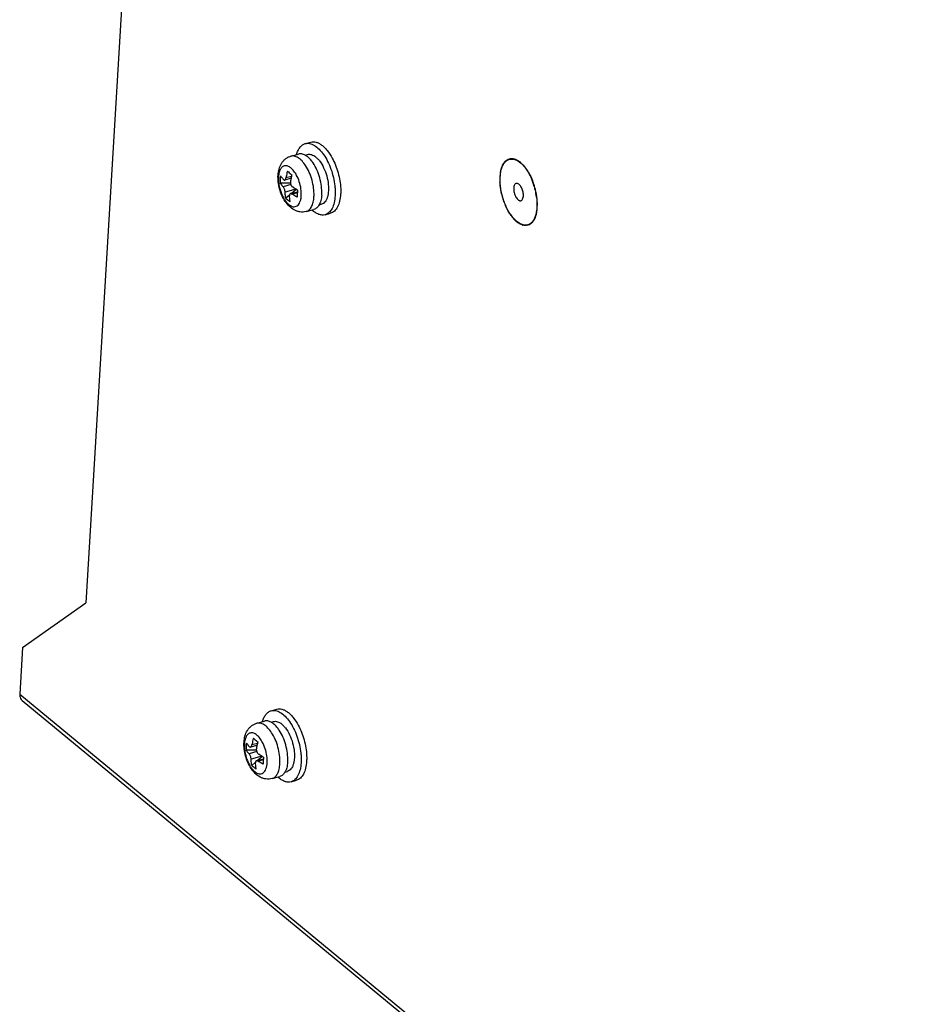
# Model space of a CAD drawing. Header units: millimetres. Extents: x 1117 to 38156, y -1945 to 7303.
# Tile 161 of 256: x 6070 to 6179, y 734 to 854. Entities that reach past the tile are written whole.
import ezdxf

# ---------------------------------------------------------------- set-up
doc = ezdxf.new("R2010")
doc.units = ezdxf.units.MM

msp = doc.modelspace()

# ---------------------------------------------------------------- linework, layer by layer
at = {"linetype": 'Continuous'}
for p, q in [((6088.324, 956.1), (6077.925, 782.94)), ((6104.694, 838.916), (6105.366, 839.103)), ((6102.923, 837.385), (6103.871, 837.649)), ((6104.678, 837.511), (6104.972, 837.593)), ((6102.955, 834.688), (6102.186, 834.474)), ((6103.008, 834.924), (6102.341, 834.738)), ((6132.43, 834.256), (6132.359, 834.434)), ((6102.88, 834.086), (6101.622, 834.111)), ((6102.921, 833.923), (6101.992, 833.665)), ((6103.55, 833.375), (6102.237, 833.01)), ((6102.895, 832.818), (6103.735, 833.051)), ((6103.612, 833.34), (6103.04, 832.858)), ((6102.78, 832.639), (6102.317, 832.249)), ((6103.074, 832.773), (6103.728, 832.955)), ((6107.503, 832.954), (6107.503, 832.951)), ((6107.503, 832.954), (6107.503, 832.951)), ((6132.824, 832.843), (6132.855, 832.646)), ((6132.855, 832.646), (6132.858, 832.631)), ((6104.8, 830.642), (6105.748, 830.906)), ((6106.368, 831.442), (6106.662, 831.523)), ((6107.108, 830.246), (6107.779, 830.433)), ((6070.222, 777.503), (6077.925, 782.94)), ((6070.222, 777.503), (6069.879, 771.8)), ((6069.879, 771.8), (6295.882, 585.441)), ((6070.164, 771.047), (6296.167, 584.688)), ((6100.543, 769.791), (6101.215, 769.978)), ((6098.772, 768.26), (6099.72, 768.524)), ((6100.527, 768.385), (6100.821, 768.467)), ((6098.856, 765.798), (6098.189, 765.612)), ((6098.729, 764.96), (6097.47, 764.986)), ((6098.77, 764.798), (6097.841, 764.539)), ((6098.804, 765.563), (6098.035, 765.349)), ((6099.398, 764.25), (6098.086, 763.884)), ((6098.629, 763.513), (6098.165, 763.123)), ((6098.744, 763.692), (6099.583, 763.926)), ((6099.46, 764.214), (6098.888, 763.732)), ((6098.923, 763.648), (6099.577, 763.83)), ((6103.352, 763.828), (6103.351, 763.825)), ((6103.352, 763.828), (6103.352, 763.825)), ((6102.217, 762.316), (6102.51, 762.398)), ((6100.649, 761.516), (6101.597, 761.78)), ((6102.956, 761.12), (6103.628, 761.307))]:
    msp.add_line(p, q, dxfattribs=at)
for centre, radius, start, end in [((6101.905, 834.032), 4.514, 34.74307, 35.61431), ((6101.82, 833.973), 4.617, 34.41774, 34.74506), ((6101.767, 833.936), 4.682, 34.04315, 34.41764), ((6104.499, 835.484), 2.329, 47.21871, 50.4733), ((6129.863, 836.037), 1.063, 113.3341, 119.99932), ((6129.773, 835.592), 1.513, 70.92056, 72.68699), ((6129.031, 834.355), 2.963, 48.79903, 52.18168), ((6132.785, 834.683), 4.361, 168.99836, 171.47336), ((6130.419, 835.503), 1.841, 144.73947, 148.66148), ((6127.859, 833.207), 4.606, 36.85105, 41.5455), ((6127.431, 832.877), 5.146, 36.28326, 36.92771), ((6127.117, 832.65), 5.534, 33.24777, 36.25544), ((6126.435, 832.207), 6.347, 28.38156, 33.21447), ((6108.049, 834.158), 6.427, 176.56182, 180.41805), ((6108.1, 834.155), 6.478, 172.72378, 176.55969), ((6112.07, 832.784), 9.312, 168.19931, 170.67834), ((6112.482, 832.696), 9.733, 165.55233, 168.18886), ((6134.439, 834.532), 6.023, 176.63614, 181.16326), ((6135.219, 834.54), 6.803, 181.10176, 182.94124), ((6133.434, 834.591), 5.016, 171.52899, 176.63642), ((6125.977, 831.952), 6.871, 27.90349, 28.44054), ((6129.252, 832.713), 3.541, 26.03404, 29.29464), ((6124.788, 831.384), 8.162, 18.40825, 21.99447), ((6124.76, 831.381), 8.216, 20.55125, 21.9717), ((6124.621, 831.329), 8.365, 18.48338, 20.55098), ((6119.036, 831.902), 15.344, 175.7059, 176.5583), ((6119.646, 831.856), 15.956, 174.94666, 175.705), ((6124.534, 831.297), 8.43, 14.40578, 18.42341), ((6124.47, 831.279), 8.523, 12.29923, 18.47896), ((6124.654, 831.326), 8.307, 9.14259, 14.41725), ((6124.561, 831.299), 8.431, 11.85188, 12.30174), ((6124.655, 831.318), 8.335, 10.57087, 11.85366), ((6118.05, 831.961), 14.356, 176.5566, 178.2579), ((6101.019, 832.737), 4.743, 356.56932, 357.90683), ((6102.179, 832.988), 4.531, 355.52296, 356.56652), ((6102.082, 832.994), 4.628, 356.56335, 356.6971), ((6102.035, 832.997), 4.675, 356.69747, 357.05299), ((6136.951, 834.753), 8.551, 193.22651, 194.64213), ((6136.831, 834.717), 8.425, 194.61532, 201.83932), ((6124.841, 831.353), 8.145, 9.16495, 10.57202), ((6125.177, 831.415), 7.776, 6.16032, 8.99614), ((6125.058, 831.388), 7.925, 8.02259, 9.16427), ((6125.509, 831.446), 7.471, 2.97917, 8.06488), ((6126.176, 831.485), 6.803, 1.10176, 2.94124), ((6136.449, 834.569), 8.016, 201.86787, 203.59667), ((6128.61, 831.342), 4.361, 348.99836, 351.47336), ((6127.961, 831.434), 5.016, 351.52899, 356.63642), ((6126.956, 831.493), 6.023, 356.63614, 1.16326), ((6133.964, 833.148), 5.146, 216.28326, 216.92771), ((6133.536, 832.818), 4.606, 216.85105, 221.5455), ((6132.364, 831.67), 2.963, 228.79903, 232.18168), ((6130.976, 830.522), 1.841, 324.73947, 328.66148), ((6131.622, 830.433), 1.513, 250.92056, 252.68699), ((6131.532, 829.988), 1.063, 293.3341, 299.99932), ((6100.347, 766.358), 2.329, 47.21871, 50.4733), ((6097.754, 764.906), 4.514, 34.74307, 35.61431), ((6097.669, 764.847), 4.617, 34.41774, 34.74506), ((6097.616, 764.811), 4.682, 34.04315, 34.41764), ((6103.948, 765.029), 6.478, 172.72378, 176.55969), ((6108.331, 763.57), 9.733, 165.55233, 168.18886), ((6103.897, 765.033), 6.427, 176.56182, 180.41805), ((6107.919, 763.658), 9.312, 168.19931, 170.67834), ((6113.898, 762.836), 14.356, 176.5566, 178.2579), ((6114.884, 762.777), 15.344, 175.7059, 176.5583), ((6115.495, 762.731), 15.956, 174.94666, 175.705), ((6096.868, 763.611), 4.743, 356.56932, 357.90683), ((6098.027, 763.863), 4.531, 355.52296, 356.56652), ((6097.884, 763.871), 4.675, 356.69747, 357.05299), ((6097.931, 763.869), 4.628, 356.56335, 356.6971)]:
    msp.add_arc(centre, radius, start, end, dxfattribs=at)
for points, knots in [([(6105.366, 839.103), (6105.467, 839.131), (6105.684, 839.158), (6106.02, 839.107), (6106.364, 838.968), (6106.709, 838.747), (6107.05, 838.449), (6107.508, 837.936), (6107.8, 837.483), (6107.978, 837.158)], [0, 0, 0, 0, 0.0901797, 0.1856921, 0.2906924, 0.4076935, 0.5377107, 0.6805967, 1, 1, 1, 1]), ([(6103.627, 837.583), (6103.675, 837.752), (6103.787, 838.065), (6104.029, 838.469), (6104.331, 838.765), (6104.573, 838.883), (6104.694, 838.916)], [0, 0, 0, 0, 0.2965721, 0.5570884, 0.7874162, 1, 1, 1, 1]), ([(6104.694, 838.916), (6104.779, 838.94), (6104.958, 838.967), (6105.236, 838.943), (6105.522, 838.856), (6105.926, 838.652), (6106.424, 838.24), (6106.964, 837.573), (6107.447, 836.746), (6107.848, 835.803), (6108.144, 834.794), (6108.264, 834.099), (6108.301, 833.752)], [0, 0, 0, 0, 0.0383047, 0.0782374, 0.1211595, 0.1680255, 0.2752141, 0.4006575, 0.5413806, 0.6923525, 0.8474146, 1, 1, 1, 1]), ([(6101.374, 835.072), (6101.39, 835.325), (6101.464, 835.821), (6101.702, 836.402), (6101.99, 836.8), (6102.257, 837.057), (6102.57, 837.261), (6102.803, 837.352), (6102.923, 837.385)], [0, 0, 0, 0, 0.2556353, 0.5020455, 0.6252101, 0.7492651, 0.8743375, 1, 1, 1, 1]), ([(6104.737, 836.237), (6104.606, 836.437), (6104.335, 836.791), (6103.931, 837.147), (6103.6, 837.325), (6103.367, 837.402), (6103.139, 837.426), (6102.992, 837.405), (6102.923, 837.385)], [0, 0, 0, 0, 0.3151215, 0.5839369, 0.7008537, 0.8073508, 0.9058663, 1, 1, 1, 1]), ([(6104.678, 837.517), (6104.548, 837.588), (6104.343, 837.668), (6104.064, 837.687), (6103.933, 837.667), (6103.871, 837.649)], [0, 0, 0, 0, 0.530419, 0.7695819, 1, 1, 1, 1]), ([(6105.372, 836.921), (6105.267, 837.046), (6105.053, 837.267), (6104.803, 837.448), (6104.678, 837.517)], [0, 0, 0, 0, 0.5329395, 1, 1, 1, 1]), ([(6104.972, 837.593), (6105.049, 837.614), (6105.215, 837.632), (6105.473, 837.584), (6105.734, 837.464), (6105.899, 837.347), (6105.981, 837.28)], [0, 0, 0, 0, 0.2175937, 0.4501662, 0.70891, 1, 1, 1, 1]), ([(6105.575, 836.661), (6105.558, 836.684), (6105.494, 836.772), (6105.425, 836.859), (6105.372, 836.921)], [0, 0, 0, 0, 0.2557755, 1, 1, 1, 1]), ([(6106.08, 837.193), (6106.11, 837.165), (6106.235, 837.044), (6106.348, 836.912), (6106.428, 836.808)], [0, 0, 0, 0, 0.2377911, 1, 1, 1, 1]), ([(6106.428, 836.808), (6106.626, 836.551), (6106.972, 835.959), (6107.332, 834.984), (6107.529, 833.963), (6107.539, 833.277), (6107.503, 832.954)], [0, 0, 0, 0, 0.238507, 0.4998304, 0.7612429, 1, 1, 1, 1]), ([(6107.978, 837.158), (6108.13, 836.88), (6108.403, 836.292), (6108.715, 835.366), (6108.927, 834.411), (6108.996, 833.767), (6109.01, 833.45)], [0, 0, 0, 0, 0.2453248, 0.4999801, 0.7546469, 1, 1, 1, 1]), ([(6129.742, 830.259), (6129.619, 830.437), (6129.386, 830.82), (6128.984, 831.656), (6128.689, 832.563), (6128.511, 833.496), (6128.444, 834.181), (6128.443, 834.83), (6128.509, 835.426), (6128.623, 835.876), (6128.748, 836.191), (6128.886, 836.455), (6129.091, 836.73), (6129.404, 836.96), (6129.764, 837.061), (6130.151, 837.026), (6130.545, 836.866), (6130.79, 836.695), (6130.913, 836.594)], [0, 0, 0, 0, 0.0733919, 0.1512922, 0.3135888, 0.3944064, 0.4724795, 0.5461173, 0.6138994, 0.6748213, 0.702587, 0.7285601, 0.7754938, 0.8174436, 0.8575122, 0.8994478, 0.946355, 1, 1, 1, 1]), ([(6128.916, 836.566), (6128.946, 836.607), (6129.063, 836.758), (6129.21, 836.887), (6129.332, 836.957)], [0, 0, 0, 0, 0.2667059, 1, 1, 1, 1]), ([(6129.442, 837.013), (6129.62, 837.089), (6129.9, 837.119), (6130.156, 837.057), (6130.223, 837.036)], [0, 0, 0, 0, 0.7328478, 1, 1, 1, 1]), ([(6130.913, 836.594), (6131.096, 836.443), (6131.449, 836.073), (6131.737, 835.652), (6131.875, 835.419)], [0, 0, 0, 0, 0.4676498, 1, 1, 1, 1]), ([(6103.715, 834.901), (6103.622, 835.092), (6103.424, 835.438), (6103.116, 835.809), (6102.853, 836.025), (6102.663, 836.138), (6102.474, 836.208), (6102.29, 836.231), (6102.114, 836.205), (6101.952, 836.131), (6101.809, 836.011), (6101.685, 835.85), (6101.584, 835.651), (6101.474, 835.325), (6101.436, 835.056), (6101.425, 834.869)], [0, 0, 0, 0, 0.1675807, 0.3143277, 0.3785144, 0.4364185, 0.4886313, 0.536441, 0.5818728, 0.6274497, 0.6756621, 0.7284582, 0.7870441, 0.8519403, 1, 1, 1, 1]), ([(6102.516, 835.57), (6102.498, 835.501), (6102.431, 835.225), (6102.375, 834.947), (6102.341, 834.738)], [0, 0, 0, 0, 0.2527665, 1, 1, 1, 1]), ([(6102.516, 835.57), (6102.558, 835.534), (6102.736, 835.382), (6102.917, 835.235), (6103.057, 835.124)], [0, 0, 0, 0, 0.2391947, 1, 1, 1, 1]), ([(6105.759, 832.564), (6105.771, 832.875), (6105.734, 833.522), (6105.537, 834.481), (6105.21, 835.404), (6104.907, 835.976), (6104.737, 836.237)], [0, 0, 0, 0, 0.2420844, 0.5000307, 0.7579625, 1, 1, 1, 1]), ([(6106.704, 832.757), (6106.721, 833.078), (6106.689, 833.749), (6106.487, 834.744), (6106.146, 835.7), (6105.827, 836.291), (6105.647, 836.558)], [0, 0, 0, 0, 0.241405, 0.4999867, 0.7585762, 1, 1, 1, 1]), ([(6128.505, 835.515), (6128.522, 835.606), (6128.597, 835.933), (6128.72, 836.252), (6128.847, 836.46)], [0, 0, 0, 0, 0.274246, 1, 1, 1, 1]), ([(6131.875, 835.419), (6131.92, 835.343), (6132.099, 835.027), (6132.252, 834.696), (6132.356, 834.441)], [0, 0, 0, 0, 0.2423574, 1, 1, 1, 1]), ([(6104.8, 830.642), (6104.677, 830.608), (6104.425, 830.565), (6104.043, 830.58), (6103.674, 830.669), (6103.214, 830.871), (6102.703, 831.264), (6102.21, 831.881), (6101.821, 832.607), (6101.54, 833.407), (6101.378, 834.238), (6101.358, 834.799), (6101.374, 835.072)], [0, 0, 0, 0, 0.0596962, 0.1191032, 0.1780139, 0.2365117, 0.353709, 0.4756653, 0.6045881, 0.7382559, 0.8716714, 1, 1, 1, 1]), ([(6101.425, 834.869), (6101.416, 834.717), (6101.418, 834.403), (6101.492, 833.758), (6101.663, 833.117), (6101.921, 832.516), (6102.146, 832.114), (6102.396, 831.772), (6102.662, 831.503), (6102.936, 831.315), (6103.211, 831.217), (6103.48, 831.22), (6103.721, 831.332), (6103.917, 831.539), (6104.066, 831.824), (6104.166, 832.178), (6104.198, 832.438), (6104.206, 832.576)], [0, 0, 0, 0, 0.073636, 0.1520501, 0.314213, 0.3934443, 0.4683733, 0.5371009, 0.5982601, 0.6513162, 0.6970105, 0.7378773, 0.7781886, 0.822455, 0.8736679, 0.9329419, 1, 1, 1, 1]), ([(6101.674, 834.976), (6101.701, 834.937), (6101.817, 834.782), (6101.944, 834.635), (6102.044, 834.529)], [0, 0, 0, 0, 0.2428557, 1, 1, 1, 1]), ([(6102.044, 834.529), (6102.064, 834.508), (6102.098, 834.481), (6102.15, 834.468), (6102.175, 834.471), (6102.186, 834.474)], [0, 0, 0, 0, 0.5459666, 0.7775723, 1, 1, 1, 1]), ([(6102.186, 834.474), (6102.227, 834.486), (6102.281, 834.546), (6102.321, 834.643), (6102.335, 834.705), (6102.341, 834.738)], [0, 0, 0, 0, 0.4052501, 0.6801175, 1, 1, 1, 1]), ([(6102.881, 834.292), (6102.871, 834.231), (6102.87, 834.102), (6102.914, 833.916), (6102.998, 833.753), (6103.081, 833.667), (6103.126, 833.637)], [0, 0, 0, 0, 0.2546838, 0.5223371, 0.7776691, 1, 1, 1, 1]), ([(6104.194, 833.178), (6104.167, 833.476), (6104.054, 834.067), (6103.845, 834.632), (6103.715, 834.901)], [0, 0, 0, 0, 0.5000016, 1, 1, 1, 1]), ([(6128.627, 832.797), (6128.546, 833.143), (6128.467, 833.608), (6128.431, 834.077), (6128.425, 834.191)], [0, 0, 0, 0, 0.7567456, 1, 1, 1, 1]), ([(6101.622, 834.111), (6101.649, 834.073), (6101.765, 833.918), (6101.892, 833.771), (6101.992, 833.665)], [0, 0, 0, 0, 0.2428557, 1, 1, 1, 1]), ([(6102.237, 833.01), (6102.234, 833.07), (6102.215, 833.194), (6102.162, 833.373), (6102.089, 833.535), (6102.027, 833.629), (6101.992, 833.665)], [0, 0, 0, 0, 0.253345, 0.5287544, 0.7888775, 1, 1, 1, 1]), ([(6102.317, 832.249), (6102.307, 832.311), (6102.269, 832.563), (6102.247, 832.818), (6102.237, 833.01)], [0, 0, 0, 0, 0.2467066, 1, 1, 1, 1]), ([(6103.752, 833.262), (6103.697, 833.292), (6103.485, 833.41), (6103.277, 833.537), (6103.126, 833.637)], [0, 0, 0, 0, 0.2559776, 1, 1, 1, 1]), ([(6104.206, 832.576), (6104.209, 832.624), (6104.217, 832.825), (6104.208, 833.026), (6104.194, 833.178)], [0, 0, 0, 0, 0.2406805, 1, 1, 1, 1]), ([(6108.301, 833.752), (6108.307, 833.701), (6108.326, 833.5), (6108.338, 833.299), (6108.343, 833.149)], [0, 0, 0, 0, 0.253993, 1, 1, 1, 1]), ([(6108.343, 833.149), (6108.344, 833.1), (6108.347, 832.909), (6108.343, 832.717), (6108.334, 832.575)], [0, 0, 0, 0, 0.2556135, 1, 1, 1, 1]), ([(6109.01, 833.45), (6109.013, 833.391), (6109.02, 833.162), (6109.016, 832.932), (6109.006, 832.762)], [0, 0, 0, 0, 0.2564615, 1, 1, 1, 1]), ([(6130.108, 833.498), (6130.103, 833.408), (6130.109, 833.219), (6130.158, 832.936), (6130.246, 832.658), (6130.365, 832.405), (6130.507, 832.195), (6130.643, 832.06), (6130.757, 831.991), (6130.837, 831.96), (6130.916, 831.949), (6130.966, 831.956), (6130.99, 831.962)], [0, 0, 0, 0, 0.1396173, 0.2895043, 0.4414734, 0.587041, 0.7185915, 0.8307072, 0.8790135, 0.9225367, 0.9623135, 1, 1, 1, 1]), ([(6130.405, 834.063), (6130.363, 834.051), (6130.279, 834.001), (6130.189, 833.872), (6130.13, 833.699), (6130.112, 833.569), (6130.108, 833.498)], [0, 0, 0, 0, 0.1937782, 0.4173511, 0.6857351, 1, 1, 1, 1]), ([(6130.58, 834.055), (6130.551, 834.065), (6130.492, 834.076), (6130.432, 834.07), (6130.405, 834.063)], [0, 0, 0, 0, 0.5175945, 1, 1, 1, 1]), ([(6131.287, 832.526), (6131.291, 832.603), (6131.288, 832.763), (6131.241, 833.087), (6131.14, 833.404), (6130.99, 833.684), (6130.864, 833.855), (6130.729, 833.983), (6130.629, 834.039), (6130.58, 834.055)], [0, 0, 0, 0, 0.1305218, 0.2702129, 0.554215, 0.6874447, 0.80792, 0.9123318, 1, 1, 1, 1]), ([(6102.857, 831.803), (6102.809, 831.837), (6102.62, 831.975), (6102.442, 832.127), (6102.317, 832.249)], [0, 0, 0, 0, 0.2529619, 1, 1, 1, 1]), ([(6102.895, 832.818), (6102.876, 832.812), (6102.837, 832.79), (6102.798, 832.731), (6102.778, 832.653), (6102.776, 832.595), (6102.778, 832.564)], [0, 0, 0, 0, 0.2027706, 0.4254297, 0.6893233, 1, 1, 1, 1]), ([(6102.857, 831.803), (6102.847, 831.865), (6102.81, 832.118), (6102.787, 832.372), (6102.778, 832.564)], [0, 0, 0, 0, 0.2467066, 1, 1, 1, 1]), ([(6103.074, 832.773), (6103.045, 832.792), (6102.988, 832.822), (6102.922, 832.825), (6102.895, 832.818)], [0, 0, 0, 0, 0.5534141, 1, 1, 1, 1]), ([(6103.7, 832.398), (6103.645, 832.428), (6103.433, 832.546), (6103.225, 832.673), (6103.074, 832.773)], [0, 0, 0, 0, 0.2559776, 1, 1, 1, 1]), ([(6104.8, 830.642), (6104.866, 830.66), (6104.998, 830.715), (6105.175, 830.845), (6105.332, 831.021), (6105.52, 831.325), (6105.685, 831.808), (6105.74, 832.227), (6105.754, 832.453)], [0, 0, 0, 0, 0.0952716, 0.194678, 0.3016624, 0.4186192, 0.6864337, 1, 1, 1, 1]), ([(6106.696, 832.635), (6106.679, 832.41), (6106.616, 831.997), (6106.467, 831.602), (6106.371, 831.436)], [0, 0, 0, 0, 0.5409156, 1, 1, 1, 1]), ([(6107.4, 832.427), (6107.367, 832.312), (6107.287, 832.1), (6107.119, 831.827), (6106.911, 831.626), (6106.745, 831.546), (6106.662, 831.523)], [0, 0, 0, 0, 0.2955107, 0.5556689, 0.7864277, 1, 1, 1, 1]), ([(6108.334, 832.575), (6108.317, 832.284), (6108.246, 831.745), (6108.033, 831.124), (6107.791, 830.734), (6107.59, 830.508), (6107.362, 830.34), (6107.193, 830.27), (6107.108, 830.246)], [0, 0, 0, 0, 0.3135676, 0.5813808, 0.6983378, 0.8053226, 0.9047292, 1, 1, 1, 1]), ([(6107.503, 832.951), (6107.498, 832.904), (6107.475, 832.728), (6107.438, 832.553), (6107.4, 832.427)], [0, 0, 0, 0, 0.2625937, 1, 1, 1, 1]), ([(6109.006, 832.762), (6108.988, 832.471), (6108.917, 831.932), (6108.704, 831.311), (6108.463, 830.92), (6108.262, 830.695), (6108.034, 830.527), (6107.865, 830.457), (6107.779, 830.433)], [0, 0, 0, 0, 0.3135676, 0.5813808, 0.6983378, 0.8053226, 0.9047292, 1, 1, 1, 1]), ([(6130.99, 831.962), (6131.016, 831.97), (6131.068, 831.994), (6131.111, 832.032), (6131.131, 832.054)], [0, 0, 0, 0, 0.4835135, 1, 1, 1, 1]), ([(6131.131, 832.054), (6131.18, 832.109), (6131.256, 832.265), (6131.281, 832.433), (6131.287, 832.526)], [0, 0, 0, 0, 0.4423554, 1, 1, 1, 1]), ([(6132.908, 832.249), (6132.915, 832.191), (6132.937, 831.961), (6132.948, 831.731), (6132.949, 831.559)], [0, 0, 0, 0, 0.2552184, 1, 1, 1, 1]), ([(6107.108, 830.246), (6106.987, 830.212), (6106.72, 830.188), (6106.31, 830.284), (6105.896, 830.503), (6105.639, 830.711), (6105.511, 830.83)], [0, 0, 0, 0, 0.2127774, 0.4431856, 0.7036314, 1, 1, 1, 1]), ([(6106.371, 831.436), (6106.297, 831.308), (6106.163, 831.134), (6105.932, 830.973), (6105.81, 830.923), (6105.748, 830.906)], [0, 0, 0, 0, 0.5304545, 0.769605, 1, 1, 1, 1]), ([(6129.816, 830.102), (6129.748, 830.194), (6129.475, 830.593), (6129.251, 831.023), (6129.104, 831.36)], [0, 0, 0, 0, 0.2366664, 1, 1, 1, 1]), ([(6132.949, 831.559), (6132.95, 831.357), (6132.934, 830.97), (6132.849, 830.423), (6132.705, 829.945), (6132.504, 829.549), (6132.25, 829.245), (6131.944, 829.045), (6131.598, 828.964), (6131.363, 828.99), (6131.247, 829.018)], [0, 0, 0, 0, 0.171455, 0.3285489, 0.469483, 0.5939047, 0.7035296, 0.8028059, 0.8988995, 1, 1, 1, 1]), ([(6130.482, 829.431), (6130.347, 829.543), (6130.081, 829.805), (6129.854, 830.099), (6129.742, 830.259)], [0, 0, 0, 0, 0.4737907, 1, 1, 1, 1]), ([(6131.247, 829.018), (6131.183, 829.034), (6130.906, 829.125), (6130.656, 829.288), (6130.482, 829.431)], [0, 0, 0, 0, 0.2268903, 1, 1, 1, 1]), ([(6132.479, 829.459), (6132.449, 829.418), (6132.332, 829.266), (6132.185, 829.138), (6132.063, 829.068)], [0, 0, 0, 0, 0.2667059, 1, 1, 1, 1]), ([(6132.89, 830.51), (6132.873, 830.419), (6132.798, 830.092), (6132.675, 829.773), (6132.548, 829.564)], [0, 0, 0, 0, 0.274246, 1, 1, 1, 1]), ([(6131.953, 829.012), (6131.775, 828.936), (6131.495, 828.906), (6131.239, 828.968), (6131.172, 828.989)], [0, 0, 0, 0, 0.7328478, 1, 1, 1, 1]), ([(6069.879, 771.8), (6069.875, 771.725), (6069.88, 771.452), (6070.011, 771.174), (6070.164, 771.047)], [0, 0, 0, 0, 0.2756363, 1, 1, 1, 1]), ([(6099.476, 768.457), (6099.523, 768.627), (6099.636, 768.939), (6099.878, 769.343), (6100.18, 769.64), (6100.422, 769.757), (6100.543, 769.791)], [0, 0, 0, 0, 0.2965721, 0.5570884, 0.7874162, 1, 1, 1, 1]), ([(6100.543, 769.791), (6100.628, 769.814), (6100.807, 769.841), (6101.085, 769.817), (6101.371, 769.73), (6101.775, 769.526), (6102.273, 769.114), (6102.813, 768.447), (6103.296, 767.621), (6103.697, 766.678), (6103.993, 765.669), (6104.113, 764.973), (6104.15, 764.626)], [0, 0, 0, 0, 0.0383047, 0.0782374, 0.1211595, 0.1680255, 0.2752141, 0.4006575, 0.5413806, 0.6923525, 0.8474146, 1, 1, 1, 1]), ([(6101.215, 769.978), (6101.315, 770.006), (6101.532, 770.033), (6101.869, 769.981), (6102.212, 769.842), (6102.557, 769.621), (6102.898, 769.323), (6103.357, 768.811), (6103.649, 768.357), (6103.826, 768.032)], [0, 0, 0, 0, 0.0901797, 0.1856921, 0.2906924, 0.4076935, 0.5377107, 0.6805967, 1, 1, 1, 1]), ([(6097.223, 765.947), (6097.238, 766.199), (6097.312, 766.695), (6097.551, 767.276), (6097.839, 767.674), (6098.105, 767.932), (6098.419, 768.135), (6098.652, 768.226), (6098.772, 768.26)], [0, 0, 0, 0, 0.2556353, 0.5020455, 0.6252101, 0.7492651, 0.8743375, 1, 1, 1, 1]), ([(6100.585, 767.111), (6100.454, 767.311), (6100.184, 767.666), (6099.78, 768.021), (6099.449, 768.199), (6099.215, 768.276), (6098.987, 768.3), (6098.841, 768.279), (6098.772, 768.26)], [0, 0, 0, 0, 0.3151215, 0.5839369, 0.7008537, 0.8073508, 0.9058663, 1, 1, 1, 1]), ([(6100.527, 768.391), (6100.397, 768.462), (6100.192, 768.543), (6099.912, 768.561), (6099.782, 768.541), (6099.72, 768.524)], [0, 0, 0, 0, 0.530419, 0.7695819, 1, 1, 1, 1]), ([(6101.221, 767.795), (6101.116, 767.92), (6100.902, 768.141), (6100.652, 768.322), (6100.527, 768.391)], [0, 0, 0, 0, 0.5329395, 1, 1, 1, 1]), ([(6100.821, 768.467), (6100.898, 768.488), (6101.064, 768.507), (6101.321, 768.458), (6101.583, 768.339), (6101.747, 768.222), (6101.829, 768.154)], [0, 0, 0, 0, 0.2175937, 0.4501662, 0.70891, 1, 1, 1, 1]), ([(6099.563, 765.776), (6099.471, 765.966), (6099.273, 766.312), (6098.965, 766.683), (6098.702, 766.899), (6098.512, 767.013), (6098.323, 767.082), (6098.139, 767.105), (6097.963, 767.079), (6097.801, 767.005), (6097.657, 766.886), (6097.534, 766.724), (6097.432, 766.525), (6097.323, 766.199), (6097.285, 765.93), (6097.274, 765.743)], [0, 0, 0, 0, 0.1675807, 0.3143277, 0.3785144, 0.4364185, 0.4886313, 0.536441, 0.5818728, 0.6274497, 0.6756621, 0.7284582, 0.7870441, 0.8519403, 1, 1, 1, 1]), ([(6101.608, 763.438), (6101.619, 763.75), (6101.583, 764.396), (6101.385, 765.355), (6101.059, 766.278), (6100.756, 766.85), (6100.585, 767.111)], [0, 0, 0, 0, 0.2420844, 0.5000307, 0.7579625, 1, 1, 1, 1]), ([(6101.424, 767.535), (6101.407, 767.558), (6101.342, 767.647), (6101.274, 767.733), (6101.221, 767.795)], [0, 0, 0, 0, 0.2557755, 1, 1, 1, 1]), ([(6102.553, 763.631), (6102.569, 763.953), (6102.537, 764.623), (6102.335, 765.618), (6101.994, 766.574), (6101.676, 767.165), (6101.495, 767.432)], [0, 0, 0, 0, 0.241405, 0.4999867, 0.7585762, 1, 1, 1, 1]), ([(6101.929, 768.067), (6101.959, 768.039), (6102.083, 767.919), (6102.196, 767.787), (6102.277, 767.682)], [0, 0, 0, 0, 0.2377911, 1, 1, 1, 1]), ([(6102.277, 767.682), (6102.474, 767.425), (6102.821, 766.833), (6103.181, 765.858), (6103.378, 764.837), (6103.388, 764.151), (6103.352, 763.828)], [0, 0, 0, 0, 0.238507, 0.4998304, 0.7612429, 1, 1, 1, 1]), ([(6103.826, 768.032), (6103.978, 767.754), (6104.252, 767.166), (6104.564, 766.24), (6104.775, 765.286), (6104.845, 764.641), (6104.859, 764.325)], [0, 0, 0, 0, 0.2453248, 0.4999801, 0.7546469, 1, 1, 1, 1]), ([(6100.649, 761.516), (6100.526, 761.482), (6100.273, 761.439), (6099.892, 761.455), (6099.523, 761.543), (6099.063, 761.746), (6098.552, 762.138), (6098.059, 762.756), (6097.669, 763.482), (6097.389, 764.282), (6097.227, 765.112), (6097.207, 765.673), (6097.223, 765.947)], [0, 0, 0, 0, 0.0596962, 0.1191032, 0.1780139, 0.2365117, 0.353709, 0.4756653, 0.6045881, 0.7382559, 0.8716714, 1, 1, 1, 1]), ([(6097.522, 765.85), (6097.55, 765.812), (6097.666, 765.657), (6097.792, 765.51), (6097.893, 765.403)], [0, 0, 0, 0, 0.2428557, 1, 1, 1, 1]), ([(6098.365, 766.445), (6098.347, 766.375), (6098.279, 766.1), (6098.224, 765.822), (6098.189, 765.612)], [0, 0, 0, 0, 0.2527665, 1, 1, 1, 1]), ([(6098.365, 766.445), (6098.407, 766.408), (6098.585, 766.256), (6098.766, 766.109), (6098.906, 765.999)], [0, 0, 0, 0, 0.2391947, 1, 1, 1, 1]), ([(6100.043, 764.052), (6100.016, 764.35), (6099.903, 764.942), (6099.694, 765.506), (6099.563, 765.776)], [0, 0, 0, 0, 0.5000016, 1, 1, 1, 1]), ([(6097.274, 765.743), (6097.265, 765.592), (6097.267, 765.277), (6097.341, 764.633), (6097.512, 763.991), (6097.769, 763.391), (6097.994, 762.989), (6098.244, 762.647), (6098.511, 762.377), (6098.785, 762.189), (6099.06, 762.091), (6099.329, 762.095), (6099.57, 762.206), (6099.766, 762.413), (6099.915, 762.699), (6100.015, 763.053), (6100.046, 763.312), (6100.055, 763.45)], [0, 0, 0, 0, 0.073636, 0.1520501, 0.314213, 0.3934443, 0.4683733, 0.5371009, 0.5982601, 0.6513162, 0.6970105, 0.7378773, 0.7781886, 0.822455, 0.8736679, 0.9329419, 1, 1, 1, 1]), ([(6097.47, 764.986), (6097.498, 764.948), (6097.614, 764.792), (6097.74, 764.646), (6097.841, 764.539)], [0, 0, 0, 0, 0.2428557, 1, 1, 1, 1]), ([(6097.893, 765.403), (6097.913, 765.382), (6097.947, 765.355), (6097.999, 765.343), (6098.023, 765.345), (6098.035, 765.349)], [0, 0, 0, 0, 0.5459666, 0.7775723, 1, 1, 1, 1]), ([(6098.035, 765.349), (6098.076, 765.36), (6098.13, 765.42), (6098.169, 765.517), (6098.184, 765.579), (6098.189, 765.612)], [0, 0, 0, 0, 0.4052501, 0.6801175, 1, 1, 1, 1]), ([(6098.73, 765.167), (6098.72, 765.105), (6098.719, 764.976), (6098.763, 764.791), (6098.847, 764.628), (6098.929, 764.541), (6098.974, 764.512)], [0, 0, 0, 0, 0.2546838, 0.5223371, 0.7776691, 1, 1, 1, 1]), ([(6104.15, 764.626), (6104.156, 764.575), (6104.175, 764.375), (6104.187, 764.173), (6104.191, 764.023)], [0, 0, 0, 0, 0.253993, 1, 1, 1, 1]), ([(6098.086, 763.884), (6098.083, 763.944), (6098.064, 764.068), (6098.011, 764.248), (6097.938, 764.409), (6097.876, 764.503), (6097.841, 764.539)], [0, 0, 0, 0, 0.253345, 0.5287544, 0.7888775, 1, 1, 1, 1]), ([(6098.165, 763.123), (6098.155, 763.185), (6098.118, 763.438), (6098.095, 763.692), (6098.086, 763.884)], [0, 0, 0, 0, 0.2467066, 1, 1, 1, 1]), ([(6098.744, 763.692), (6098.725, 763.687), (6098.686, 763.665), (6098.647, 763.606), (6098.626, 763.527), (6098.625, 763.47), (6098.626, 763.438)], [0, 0, 0, 0, 0.2027706, 0.4254297, 0.6893233, 1, 1, 1, 1]), ([(6098.706, 762.677), (6098.696, 762.74), (6098.659, 762.992), (6098.636, 763.246), (6098.626, 763.438)], [0, 0, 0, 0, 0.2467066, 1, 1, 1, 1]), ([(6098.923, 763.648), (6098.894, 763.667), (6098.837, 763.696), (6098.771, 763.7), (6098.744, 763.692)], [0, 0, 0, 0, 0.5534141, 1, 1, 1, 1]), ([(6099.549, 763.272), (6099.494, 763.302), (6099.281, 763.42), (6099.074, 763.548), (6098.923, 763.648)], [0, 0, 0, 0, 0.2559776, 1, 1, 1, 1]), ([(6099.601, 764.136), (6099.546, 764.166), (6099.333, 764.285), (6099.126, 764.412), (6098.974, 764.512)], [0, 0, 0, 0, 0.2559776, 1, 1, 1, 1]), ([(6100.055, 763.45), (6100.058, 763.499), (6100.065, 763.699), (6100.057, 763.9), (6100.043, 764.052)], [0, 0, 0, 0, 0.2406805, 1, 1, 1, 1]), ([(6102.545, 763.509), (6102.527, 763.285), (6102.464, 762.871), (6102.315, 762.476), (6102.22, 762.311)], [0, 0, 0, 0, 0.5409156, 1, 1, 1, 1]), ([(6104.183, 763.449), (6104.165, 763.158), (6104.094, 762.62), (6103.882, 761.999), (6103.64, 761.608), (6103.439, 761.382), (6103.211, 761.215), (6103.042, 761.144), (6102.957, 761.12)], [0, 0, 0, 0, 0.3135676, 0.5813808, 0.6983378, 0.8053226, 0.9047292, 1, 1, 1, 1]), ([(6103.352, 763.825), (6103.346, 763.779), (6103.323, 763.602), (6103.286, 763.427), (6103.249, 763.301)], [0, 0, 0, 0, 0.2625937, 1, 1, 1, 1]), ([(6104.855, 763.636), (6104.837, 763.345), (6104.766, 762.807), (6104.553, 762.185), (6104.312, 761.795), (6104.11, 761.569), (6103.883, 761.402), (6103.714, 761.331), (6103.628, 761.307)], [0, 0, 0, 0, 0.3135676, 0.5813808, 0.6983378, 0.8053226, 0.9047292, 1, 1, 1, 1]), ([(6104.191, 764.023), (6104.193, 763.974), (6104.196, 763.783), (6104.191, 763.591), (6104.183, 763.449)], [0, 0, 0, 0, 0.2556135, 1, 1, 1, 1]), ([(6104.859, 764.325), (6104.861, 764.266), (6104.869, 764.036), (6104.865, 763.807), (6104.855, 763.636)], [0, 0, 0, 0, 0.2564615, 1, 1, 1, 1]), ([(6098.706, 762.677), (6098.658, 762.711), (6098.469, 762.849), (6098.291, 763.002), (6098.165, 763.123)], [0, 0, 0, 0, 0.2529619, 1, 1, 1, 1]), ([(6100.649, 761.516), (6100.715, 761.535), (6100.847, 761.59), (6101.024, 761.72), (6101.181, 761.895), (6101.368, 762.199), (6101.534, 762.682), (6101.589, 763.101), (6101.603, 763.328)], [0, 0, 0, 0, 0.0952716, 0.194678, 0.3016624, 0.4186192, 0.6864337, 1, 1, 1, 1]), ([(6102.22, 762.311), (6102.145, 762.183), (6102.011, 762.008), (6101.781, 761.847), (6101.659, 761.797), (6101.597, 761.78)], [0, 0, 0, 0, 0.5304545, 0.769605, 1, 1, 1, 1]), ([(6103.249, 763.301), (6103.215, 763.187), (6103.136, 762.975), (6102.968, 762.701), (6102.76, 762.5), (6102.594, 762.421), (6102.511, 762.398)], [0, 0, 0, 0, 0.2955107, 0.5556689, 0.7864277, 1, 1, 1, 1]), ([(6102.957, 761.12), (6102.835, 761.087), (6102.569, 761.062), (6102.159, 761.159), (6101.745, 761.377), (6101.488, 761.585), (6101.36, 761.705)], [0, 0, 0, 0, 0.2127774, 0.4431856, 0.7036314, 1, 1, 1, 1])]:
    msp.add_open_spline(points, degree=3, knots=knots, dxfattribs=at)
for points in [[(6130.268, 837.022), (6130.354, 836.992), (6130.437, 836.955), (6130.518, 836.912)], [(6130.518, 836.912), (6130.634, 836.85), (6130.744, 836.776), (6130.848, 836.695)], [(6130.983, 836.584), (6131.098, 836.484), (6131.205, 836.375), (6131.306, 836.261)], [(6132.049, 835.167), (6132.172, 834.936), (6132.281, 834.698), (6132.379, 834.455)], [(6130.412, 829.441), (6130.297, 829.541), (6130.19, 829.65), (6130.089, 829.764)], [(6130.877, 829.113), (6130.761, 829.175), (6130.651, 829.249), (6130.547, 829.33)], [(6131.127, 829.003), (6131.041, 829.033), (6130.958, 829.07), (6130.877, 829.113)]]:
    msp.add_open_spline(points, degree=3, dxfattribs=at)

doc.saveas('drawing.dxf')
